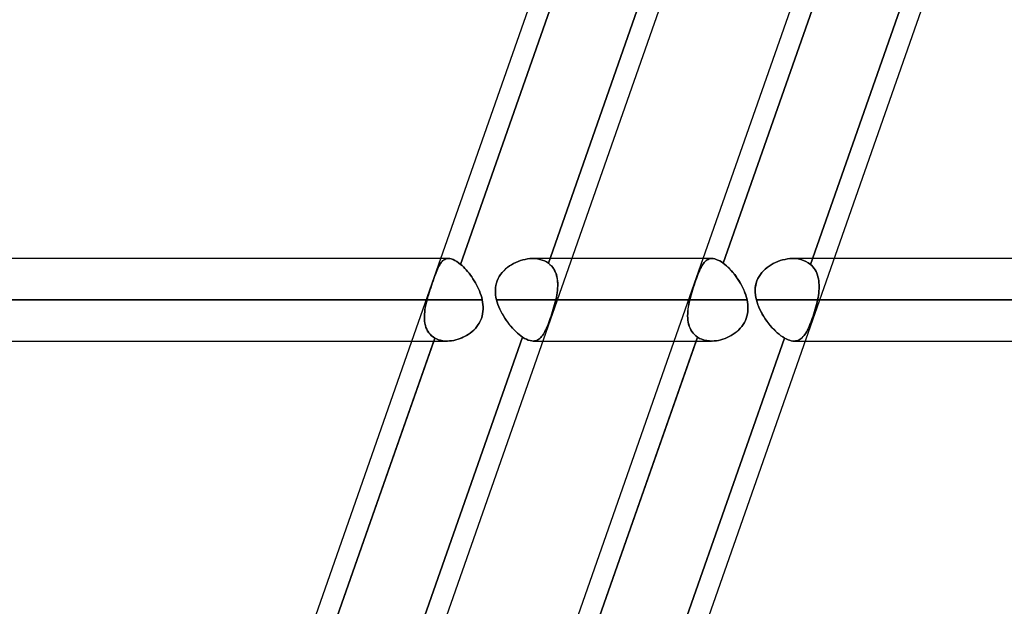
# Model space of a CAD drawing. Header units: millimetres. Extents: x -185 to 185, y -130 to 54.
# Tile 65 of 76: x 85 to 100, y -55 to -46. Entities that reach past the tile are written whole.
import ezdxf

# ---------------------------------------------------------------- set-up
doc = ezdxf.new("R2010")
doc.units = ezdxf.units.MM
doc.layers.add('MAIN-1', color=7, linetype='Continuous')
doc.layers.add('MAIN-2', color=7, linetype='Continuous')

msp = doc.modelspace()

# ---------------------------------------------------------------- linework, layer by layer
at = {"layer": 'MAIN-1'}
for p, q in [((88.681, -63.363), (97.661, -37.763)), ((92.722, -63.363), (101.702, -37.763)), ((91.485, -49.613), (95.53, -38.083)), ((95.866, -38.083), (91.79, -49.702)), ((95.527, -49.613), (99.571, -38.083)), ((99.907, -38.083), (95.837, -49.684)), ((91.603, -49.613), (-91.603, -49.613)), ((91.599, -49.613), (91.623, -49.614)), ((91.623, -49.614), (91.647, -49.619)), ((91.647, -49.619), (91.674, -49.628)), ((91.674, -49.628), (91.701, -49.641)), ((91.701, -49.641), (91.73, -49.657)), ((91.73, -49.657), (91.759, -49.678)), ((91.759, -49.678), (91.79, -49.702)), ((91.79, -49.702), (91.812, -49.721)), ((91.812, -49.721), (91.834, -49.742)), ((91.834, -49.742), (91.855, -49.764)), ((95.663, -49.613), (93.504, -49.613)), ((95.659, -49.613), (95.681, -49.614)), ((95.681, -49.614), (95.705, -49.618)), ((95.705, -49.618), (95.729, -49.625)), ((95.729, -49.625), (95.755, -49.635)), ((95.755, -49.635), (95.782, -49.648)), ((95.782, -49.648), (95.809, -49.665)), ((95.809, -49.665), (95.837, -49.684)), ((95.837, -49.684), (95.862, -49.704)), ((95.862, -49.704), (95.888, -49.725)), ((95.888, -49.725), (95.913, -49.749)), ((133.35, -49.613), (97.545, -49.613)), ((91.855, -49.764), (91.877, -49.787)), ((91.877, -49.787), (91.899, -49.812)), ((91.899, -49.812), (91.92, -49.839)), ((91.92, -49.839), (91.941, -49.866)), ((91.941, -49.866), (91.961, -49.894)), ((91.961, -49.894), (91.981, -49.923)), ((95.913, -49.749), (95.938, -49.774)), ((95.938, -49.774), (95.963, -49.801)), ((95.963, -49.801), (95.988, -49.83)), ((95.988, -49.83), (96.012, -49.86)), ((96.012, -49.86), (96.035, -49.891)), ((96.035, -49.891), (96.058, -49.923)), ((91.981, -49.923), (92, -49.953)), ((92, -49.953), (92.018, -49.984)), ((92.018, -49.984), (92.035, -50.015)), ((92.035, -50.015), (92.052, -50.047)), ((92.052, -50.047), (92.067, -50.079)), ((96.058, -49.923), (96.079, -49.956)), ((96.079, -49.956), (96.1, -49.991)), ((96.1, -49.991), (96.119, -50.026)), ((96.119, -50.026), (96.137, -50.061)), ((92.067, -50.079), (92.081, -50.112)), ((92.081, -50.112), (92.094, -50.146)), ((92.094, -50.146), (92.105, -50.179)), ((92.105, -50.179), (92.115, -50.213)), ((96.137, -50.061), (96.154, -50.098)), ((96.154, -50.098), (96.169, -50.135)), ((96.169, -50.135), (96.182, -50.172)), ((96.182, -50.172), (96.194, -50.21)), ((-92.124, -50.248), (92.124, -50.248)), ((92.115, -50.213), (92.124, -50.248)), ((92.124, -50.248), (92.13, -50.284)), ((92.13, -50.284), (92.135, -50.321)), ((92.135, -50.321), (92.138, -50.357)), ((93.282, -50.248), (96.203, -50.248)), ((96.194, -50.21), (96.203, -50.248)), ((96.203, -50.248), (96.21, -50.284)), ((96.21, -50.284), (96.215, -50.32)), ((96.215, -50.32), (96.217, -50.356)), ((97.323, -50.248), (133.985, -50.248)), ((92.121, -50.501), (92.11, -50.535)), ((92.129, -50.466), (92.121, -50.501)), ((92.135, -50.43), (92.129, -50.466)), ((92.137, -50.394), (92.135, -50.43)), ((92.138, -50.357), (92.137, -50.394)), ((96.201, -50.499), (96.191, -50.533)), ((96.209, -50.464), (96.201, -50.499)), ((96.215, -50.428), (96.209, -50.464)), ((96.217, -50.392), (96.215, -50.428)), ((96.217, -50.356), (96.217, -50.392)), ((92.062, -50.63), (92.041, -50.659)), ((92.081, -50.599), (92.062, -50.63)), ((92.097, -50.568), (92.081, -50.599)), ((92.11, -50.535), (92.097, -50.568)), ((96.143, -50.628), (96.122, -50.658)), ((96.161, -50.598), (96.143, -50.628)), ((96.177, -50.566), (96.161, -50.598)), ((96.191, -50.533), (96.177, -50.566)), ((91.879, -50.798), (91.848, -50.815)), ((91.909, -50.78), (91.879, -50.798)), ((91.938, -50.759), (91.909, -50.78)), ((91.966, -50.737), (91.938, -50.759)), ((91.993, -50.713), (91.966, -50.737)), ((92.018, -50.687), (91.993, -50.713)), ((92.041, -50.659), (92.018, -50.687)), ((95.96, -50.797), (95.929, -50.814)), ((95.99, -50.778), (95.96, -50.797)), ((96.02, -50.758), (95.99, -50.778)), ((96.048, -50.735), (96.02, -50.758)), ((96.074, -50.711), (96.048, -50.735)), ((96.099, -50.685), (96.074, -50.711)), ((96.122, -50.658), (96.099, -50.685)), ((-91.581, -50.883), (91.581, -50.883)), ((87.021, -62.338), (91.04, -50.883)), ((91.376, -50.883), (87.299, -62.503)), ((91.063, -62.338), (95.081, -50.883)), ((95.417, -50.883), (91.347, -62.484)), ((91.618, -50.881), (91.586, -50.882)), ((91.651, -50.878), (91.618, -50.881)), ((91.684, -50.872), (91.651, -50.878)), ((91.718, -50.865), (91.684, -50.872)), ((91.751, -50.855), (91.718, -50.865)), ((91.784, -50.844), (91.751, -50.855)), ((91.816, -50.83), (91.784, -50.844)), ((91.848, -50.815), (91.816, -50.83)), ((93.059, -50.883), (95.657, -50.883)), ((95.696, -50.881), (95.663, -50.882)), ((95.73, -50.877), (95.696, -50.881)), ((95.763, -50.872), (95.73, -50.877)), ((95.797, -50.864), (95.763, -50.872)), ((95.831, -50.855), (95.797, -50.864)), ((95.864, -50.843), (95.831, -50.855)), ((95.897, -50.83), (95.864, -50.843)), ((95.929, -50.814), (95.897, -50.83)), ((97.1, -50.883), (133.35, -50.883))]:
    msp.add_line(p, q, dxfattribs=at)
at = {"layer": 'MAIN-2'}
for p, q in [((91.79, -49.702), (95.882, -38.036)), ((93.143, -49.684), (97.234, -38.021)), ((97.234, -38.021), (93.143, -49.684)), ((95.837, -49.684), (99.929, -38.021)), ((97.178, -49.702), (101.271, -38.036)), ((101.271, -38.036), (97.178, -49.702)), ((91.04, -50.883), (91.485, -49.613)), ((91.457, -49.728), (91.446, -49.75)), ((91.446, -49.751), (91.457, -49.729)), ((91.457, -49.729), (91.468, -49.708)), ((91.468, -49.708), (91.457, -49.728)), ((91.468, -49.708), (91.48, -49.689)), ((91.48, -49.689), (91.468, -49.708)), ((91.48, -49.689), (91.492, -49.672)), ((91.492, -49.672), (91.48, -49.689)), ((91.492, -49.672), (91.505, -49.657)), ((91.505, -49.657), (91.492, -49.672)), ((91.505, -49.657), (91.519, -49.644)), ((91.519, -49.645), (91.505, -49.657)), ((91.519, -49.644), (91.533, -49.633)), ((91.533, -49.634), (91.519, -49.645)), ((91.533, -49.633), (91.548, -49.625)), ((91.548, -49.625), (91.533, -49.634)), ((91.548, -49.625), (91.564, -49.618)), ((91.564, -49.618), (91.548, -49.625)), ((91.564, -49.618), (91.581, -49.614)), ((91.581, -49.614), (91.564, -49.618)), ((91.581, -49.614), (91.599, -49.613)), ((91.599, -49.613), (91.581, -49.614)), ((91.623, -49.614), (91.599, -49.613)), ((91.647, -49.619), (91.623, -49.614)), ((91.674, -49.628), (91.647, -49.619)), ((91.701, -49.641), (91.674, -49.628)), ((91.73, -49.657), (91.701, -49.641)), ((91.759, -49.678), (91.73, -49.657)), ((91.79, -49.702), (91.759, -49.678)), ((91.812, -49.721), (91.79, -49.702)), ((91.834, -49.742), (91.812, -49.721)), ((91.855, -49.764), (91.834, -49.742)), ((92.51, -49.75), (92.54, -49.728)), ((92.541, -49.727), (92.511, -49.749)), ((92.54, -49.728), (92.572, -49.708)), ((92.573, -49.707), (92.541, -49.727)), ((92.572, -49.708), (92.605, -49.689)), ((92.606, -49.689), (92.573, -49.707)), ((92.605, -49.689), (92.639, -49.672)), ((92.64, -49.672), (92.606, -49.689)), ((92.639, -49.672), (92.675, -49.657)), ((92.675, -49.657), (92.64, -49.672)), ((92.711, -49.644), (92.675, -49.657)), ((92.675, -49.657), (92.711, -49.644)), ((92.747, -49.633), (92.711, -49.644)), ((92.711, -49.644), (92.748, -49.633)), ((92.785, -49.625), (92.747, -49.633)), ((92.748, -49.633), (92.785, -49.625)), ((92.822, -49.618), (92.785, -49.625)), ((92.785, -49.625), (92.822, -49.618)), ((92.859, -49.614), (92.822, -49.618)), ((92.822, -49.618), (92.859, -49.614)), ((92.895, -49.613), (92.859, -49.614)), ((92.859, -49.614), (92.895, -49.613)), ((92.935, -49.614), (92.895, -49.613)), ((92.895, -49.613), (92.935, -49.614)), ((93.504, -49.613), (92.902, -49.613)), ((92.974, -49.618), (92.935, -49.614)), ((92.935, -49.614), (92.974, -49.618)), ((93.011, -49.625), (92.974, -49.618)), ((92.974, -49.618), (93.011, -49.625)), ((93.047, -49.635), (93.011, -49.625)), ((93.011, -49.625), (93.047, -49.635)), ((93.081, -49.648), (93.047, -49.635)), ((93.047, -49.635), (93.081, -49.648)), ((93.113, -49.665), (93.081, -49.648)), ((93.081, -49.648), (93.113, -49.665)), ((93.143, -49.684), (93.113, -49.665)), ((93.113, -49.665), (93.143, -49.684)), ((93.143, -49.684), (93.167, -49.704)), ((93.166, -49.703), (93.143, -49.684)), ((93.187, -49.723), (93.166, -49.703)), ((93.167, -49.704), (93.189, -49.725)), ((93.206, -49.745), (93.187, -49.723)), ((93.189, -49.725), (93.209, -49.749)), ((93.222, -49.768), (93.206, -49.745)), ((95.081, -50.883), (95.527, -49.613)), ((95.493, -49.75), (95.505, -49.728)), ((95.506, -49.727), (95.494, -49.749)), ((95.505, -49.728), (95.517, -49.708)), ((95.518, -49.707), (95.506, -49.727)), ((95.517, -49.708), (95.53, -49.689)), ((95.53, -49.689), (95.518, -49.707)), ((95.53, -49.689), (95.543, -49.672)), ((95.544, -49.672), (95.53, -49.689)), ((95.543, -49.672), (95.557, -49.657)), ((95.557, -49.657), (95.544, -49.672)), ((95.557, -49.657), (95.572, -49.644)), ((95.572, -49.644), (95.557, -49.657)), ((95.572, -49.644), (95.588, -49.633)), ((95.588, -49.633), (95.572, -49.644)), ((95.588, -49.633), (95.604, -49.625)), ((95.604, -49.625), (95.588, -49.633)), ((95.604, -49.625), (95.621, -49.618)), ((95.621, -49.618), (95.604, -49.625)), ((95.621, -49.618), (95.64, -49.614)), ((95.64, -49.614), (95.621, -49.618)), ((95.64, -49.614), (95.659, -49.613)), ((95.659, -49.613), (95.64, -49.614)), ((95.681, -49.614), (95.659, -49.613)), ((95.705, -49.618), (95.681, -49.614)), ((95.729, -49.625), (95.705, -49.618)), ((95.755, -49.635), (95.729, -49.625)), ((95.782, -49.648), (95.755, -49.635)), ((95.809, -49.665), (95.782, -49.648)), ((95.837, -49.684), (95.809, -49.665)), ((95.861, -49.703), (95.837, -49.684)), ((95.885, -49.723), (95.861, -49.703)), ((95.909, -49.745), (95.885, -49.723)), ((95.933, -49.768), (95.909, -49.745)), ((96.543, -49.728), (96.512, -49.75)), ((96.512, -49.751), (96.542, -49.729)), ((96.542, -49.729), (96.574, -49.708)), ((96.574, -49.708), (96.543, -49.728)), ((96.607, -49.689), (96.574, -49.708)), ((96.574, -49.708), (96.607, -49.689)), ((96.642, -49.672), (96.607, -49.689)), ((96.607, -49.689), (96.642, -49.672)), ((96.677, -49.657), (96.642, -49.672)), ((96.642, -49.672), (96.677, -49.657)), ((96.714, -49.644), (96.677, -49.657)), ((96.677, -49.657), (96.714, -49.644)), ((96.714, -49.644), (96.751, -49.633)), ((96.751, -49.634), (96.714, -49.644)), ((96.788, -49.625), (96.751, -49.634)), ((96.751, -49.633), (96.788, -49.625)), ((96.826, -49.618), (96.788, -49.625)), ((96.788, -49.625), (96.826, -49.618)), ((96.863, -49.614), (96.826, -49.618)), ((96.826, -49.618), (96.864, -49.614)), ((96.901, -49.613), (96.863, -49.614)), ((96.864, -49.614), (96.901, -49.613)), ((96.946, -49.614), (96.901, -49.613)), ((96.901, -49.613), (96.946, -49.614)), ((97.545, -49.613), (96.908, -49.613)), ((96.99, -49.619), (96.946, -49.614)), ((96.946, -49.614), (96.99, -49.619)), ((97.032, -49.628), (96.99, -49.619)), ((96.99, -49.619), (97.032, -49.628)), ((97.072, -49.641), (97.032, -49.628)), ((97.032, -49.628), (97.072, -49.641)), ((97.11, -49.657), (97.072, -49.641)), ((97.072, -49.641), (97.11, -49.657)), ((97.146, -49.678), (97.11, -49.657)), ((97.11, -49.657), (97.146, -49.678)), ((97.178, -49.702), (97.146, -49.678)), ((97.146, -49.678), (97.178, -49.702)), ((97.178, -49.702), (97.199, -49.721)), ((97.199, -49.721), (97.178, -49.702)), ((97.199, -49.721), (97.218, -49.742)), ((97.218, -49.742), (97.199, -49.721)), ((97.218, -49.742), (97.235, -49.764)), ((97.235, -49.764), (97.218, -49.742)), ((91.378, -49.922), (91.39, -49.889)), ((91.39, -49.889), (91.379, -49.921)), ((91.39, -49.889), (91.402, -49.858)), ((91.402, -49.858), (91.39, -49.889)), ((91.402, -49.858), (91.413, -49.828)), ((91.413, -49.828), (91.402, -49.858)), ((91.424, -49.8), (91.413, -49.828)), ((91.413, -49.828), (91.424, -49.801)), ((91.435, -49.774), (91.424, -49.8)), ((91.424, -49.801), (91.435, -49.775)), ((91.446, -49.75), (91.435, -49.774)), ((91.435, -49.775), (91.446, -49.751)), ((91.877, -49.787), (91.855, -49.764)), ((91.899, -49.812), (91.877, -49.787)), ((91.92, -49.839), (91.899, -49.812)), ((91.941, -49.866), (91.92, -49.839)), ((91.961, -49.894), (91.941, -49.866)), ((91.981, -49.923), (91.961, -49.894)), ((92.386, -49.887), (92.368, -49.92)), ((92.368, -49.92), (92.386, -49.888)), ((92.407, -49.856), (92.386, -49.887)), ((92.386, -49.888), (92.406, -49.857)), ((92.406, -49.857), (92.429, -49.827)), ((92.43, -49.827), (92.407, -49.856)), ((92.429, -49.827), (92.454, -49.8)), ((92.455, -49.799), (92.43, -49.827)), ((92.454, -49.8), (92.481, -49.774)), ((92.482, -49.773), (92.455, -49.799)), ((92.481, -49.774), (92.51, -49.75)), ((92.511, -49.749), (92.482, -49.773)), ((93.209, -49.749), (93.226, -49.774)), ((93.237, -49.794), (93.222, -49.768)), ((93.226, -49.774), (93.241, -49.801)), ((93.25, -49.82), (93.237, -49.794)), ((93.241, -49.801), (93.254, -49.83)), ((93.261, -49.848), (93.25, -49.82)), ((93.254, -49.83), (93.265, -49.86)), ((93.27, -49.878), (93.261, -49.848)), ((93.265, -49.86), (93.273, -49.891)), ((93.277, -49.908), (93.27, -49.878)), ((93.273, -49.891), (93.279, -49.923)), ((95.435, -49.887), (95.423, -49.92)), ((95.423, -49.92), (95.435, -49.888)), ((95.447, -49.856), (95.435, -49.887)), ((95.435, -49.888), (95.447, -49.857)), ((95.447, -49.857), (95.458, -49.827)), ((95.459, -49.827), (95.447, -49.856)), ((95.458, -49.827), (95.47, -49.8)), ((95.47, -49.799), (95.459, -49.827)), ((95.482, -49.773), (95.47, -49.799)), ((95.47, -49.8), (95.482, -49.774)), ((95.494, -49.749), (95.482, -49.773)), ((95.482, -49.774), (95.493, -49.75)), ((95.957, -49.794), (95.933, -49.768)), ((95.98, -49.82), (95.957, -49.794)), ((96.003, -49.848), (95.98, -49.82)), ((96.026, -49.878), (96.003, -49.848)), ((96.047, -49.908), (96.026, -49.878)), ((96.388, -49.889), (96.37, -49.921)), ((96.37, -49.922), (96.387, -49.889)), ((96.387, -49.889), (96.408, -49.858)), ((96.408, -49.857), (96.388, -49.889)), ((96.431, -49.828), (96.408, -49.857)), ((96.408, -49.858), (96.431, -49.828)), ((96.456, -49.8), (96.431, -49.828)), ((96.431, -49.828), (96.456, -49.801)), ((96.483, -49.774), (96.456, -49.8)), ((96.456, -49.801), (96.483, -49.775)), ((96.512, -49.75), (96.483, -49.774)), ((96.483, -49.775), (96.512, -49.751)), ((97.235, -49.764), (97.251, -49.787)), ((97.251, -49.787), (97.235, -49.764)), ((97.251, -49.787), (97.265, -49.812)), ((97.265, -49.812), (97.251, -49.787)), ((97.265, -49.812), (97.277, -49.839)), ((97.277, -49.839), (97.265, -49.812)), ((97.277, -49.839), (97.287, -49.866)), ((97.287, -49.866), (97.277, -49.839)), ((97.287, -49.866), (97.295, -49.894)), ((97.295, -49.894), (97.287, -49.866)), ((97.295, -49.894), (97.302, -49.923)), ((97.302, -49.923), (97.295, -49.894)), ((91.342, -50.025), (91.33, -50.062)), ((91.33, -50.063), (91.342, -50.026)), ((91.342, -50.026), (91.354, -49.99)), ((91.354, -49.99), (91.342, -50.025)), ((91.354, -49.99), (91.366, -49.955)), ((91.367, -49.955), (91.354, -49.99)), ((91.366, -49.955), (91.378, -49.922)), ((91.379, -49.921), (91.367, -49.955)), ((92, -49.953), (91.981, -49.923)), ((92.018, -49.984), (92, -49.953)), ((92.035, -50.015), (92.018, -49.984)), ((92.052, -50.047), (92.035, -50.015)), ((92.067, -50.079), (92.052, -50.047)), ((92.333, -50.024), (92.328, -50.061)), ((92.328, -50.061), (92.333, -50.025)), ((92.342, -49.988), (92.333, -50.024)), ((92.333, -50.025), (92.342, -49.989)), ((92.354, -49.953), (92.342, -49.988)), ((92.342, -49.989), (92.353, -49.954)), ((92.353, -49.954), (92.368, -49.92)), ((92.368, -49.92), (92.354, -49.953)), ((93.282, -49.939), (93.277, -49.908)), ((93.279, -49.923), (93.284, -49.956)), ((93.285, -49.971), (93.282, -49.939)), ((93.284, -49.956), (93.286, -49.991)), ((93.286, -50.004), (93.285, -49.971)), ((93.286, -50.026), (93.285, -50.061)), ((93.285, -50.071), (93.286, -50.037)), ((93.286, -49.991), (93.286, -50.026)), ((93.286, -50.037), (93.286, -50.004)), ((95.387, -50.024), (95.374, -50.061)), ((95.374, -50.061), (95.386, -50.025)), ((95.386, -50.025), (95.399, -49.989)), ((95.399, -49.988), (95.387, -50.024)), ((95.411, -49.953), (95.399, -49.988)), ((95.399, -49.989), (95.411, -49.954)), ((95.411, -49.954), (95.423, -49.92)), ((95.423, -49.92), (95.411, -49.953)), ((96.068, -49.939), (96.047, -49.908)), ((96.088, -49.971), (96.068, -49.939)), ((96.107, -50.004), (96.088, -49.971)), ((96.125, -50.037), (96.107, -50.004)), ((96.142, -50.071), (96.125, -50.037)), ((96.336, -50.025), (96.33, -50.062)), ((96.33, -50.063), (96.335, -50.026)), ((96.335, -50.026), (96.344, -49.99)), ((96.344, -49.99), (96.336, -50.025)), ((96.355, -49.955), (96.344, -49.99)), ((96.344, -49.99), (96.355, -49.955)), ((96.37, -49.921), (96.355, -49.955)), ((96.355, -49.955), (96.37, -49.922)), ((97.302, -49.923), (97.307, -49.953)), ((97.307, -49.953), (97.302, -49.923)), ((97.307, -49.953), (97.31, -49.984)), ((97.31, -49.984), (97.307, -49.953)), ((97.31, -49.984), (97.312, -50.015)), ((97.312, -50.015), (97.31, -49.984)), ((97.312, -50.015), (97.313, -50.047)), ((97.313, -50.047), (97.312, -50.015)), ((97.313, -50.047), (97.312, -50.079)), ((97.312, -50.079), (97.313, -50.047)), ((91.294, -50.173), (91.283, -50.21)), ((91.283, -50.211), (91.294, -50.174)), ((91.305, -50.136), (91.294, -50.173)), ((91.294, -50.174), (91.305, -50.137)), ((91.305, -50.137), (91.317, -50.099)), ((91.317, -50.099), (91.305, -50.136)), ((91.33, -50.062), (91.317, -50.099)), ((91.317, -50.099), (91.33, -50.063)), ((92.081, -50.112), (92.067, -50.079)), ((92.094, -50.146), (92.081, -50.112)), ((92.105, -50.179), (92.094, -50.146)), ((92.115, -50.213), (92.105, -50.179)), ((92.328, -50.061), (92.326, -50.098)), ((92.326, -50.099), (92.328, -50.061)), ((92.326, -50.098), (92.326, -50.135)), ((92.326, -50.136), (92.326, -50.099)), ((92.326, -50.135), (92.329, -50.173)), ((92.329, -50.173), (92.326, -50.136)), ((92.329, -50.173), (92.335, -50.21)), ((92.335, -50.21), (92.329, -50.173)), ((93.272, -50.172), (93.265, -50.21)), ((93.265, -50.212), (93.272, -50.176)), ((93.278, -50.135), (93.272, -50.172)), ((93.272, -50.176), (93.277, -50.141)), ((93.277, -50.141), (93.282, -50.106)), ((93.282, -50.098), (93.278, -50.135)), ((93.285, -50.061), (93.282, -50.098)), ((93.282, -50.106), (93.285, -50.071)), ((95.33, -50.21), (95.34, -50.173)), ((95.34, -50.173), (95.33, -50.21)), ((95.351, -50.135), (95.34, -50.173)), ((95.34, -50.173), (95.351, -50.136)), ((95.362, -50.098), (95.351, -50.135)), ((95.351, -50.136), (95.362, -50.099)), ((95.362, -50.099), (95.374, -50.061)), ((95.374, -50.061), (95.362, -50.098)), ((96.157, -50.106), (96.142, -50.071)), ((96.171, -50.141), (96.157, -50.106)), ((96.184, -50.176), (96.171, -50.141)), ((96.194, -50.212), (96.184, -50.176)), ((96.33, -50.062), (96.328, -50.099)), ((96.328, -50.099), (96.33, -50.063)), ((96.328, -50.099), (96.329, -50.136)), ((96.329, -50.137), (96.328, -50.099)), ((96.329, -50.136), (96.332, -50.173)), ((96.332, -50.174), (96.329, -50.137)), ((96.332, -50.173), (96.338, -50.21)), ((96.338, -50.211), (96.332, -50.174)), ((97.302, -50.179), (97.296, -50.213)), ((97.296, -50.213), (97.302, -50.179)), ((97.306, -50.146), (97.302, -50.179)), ((97.302, -50.179), (97.306, -50.146)), ((97.309, -50.112), (97.306, -50.146)), ((97.306, -50.146), (97.309, -50.112)), ((97.312, -50.079), (97.309, -50.112)), ((97.309, -50.112), (97.312, -50.079)), ((92.124, -50.248), (-92.124, -50.248)), ((91.273, -50.248), (-91.273, -50.248)), ((-91.273, -50.248), (91.273, -50.248)), ((91.255, -50.323), (91.247, -50.36)), ((91.248, -50.359), (91.255, -50.322)), ((91.255, -50.322), (91.263, -50.285)), ((91.263, -50.285), (91.255, -50.323)), ((91.263, -50.285), (91.273, -50.248)), ((91.273, -50.248), (91.263, -50.285)), ((91.283, -50.21), (91.273, -50.248)), ((91.273, -50.248), (91.283, -50.211)), ((92.124, -50.248), (92.115, -50.213)), ((92.13, -50.284), (92.124, -50.248)), ((92.135, -50.321), (92.13, -50.284)), ((92.138, -50.358), (92.135, -50.321)), ((92.335, -50.21), (92.343, -50.248)), ((92.343, -50.248), (92.335, -50.21)), ((92.343, -50.248), (92.354, -50.283)), ((95.32, -50.248), (92.343, -50.248)), ((92.343, -50.248), (95.32, -50.248)), ((92.353, -50.283), (92.343, -50.248)), ((92.365, -50.319), (92.353, -50.283)), ((92.354, -50.283), (92.365, -50.319)), ((92.365, -50.319), (92.379, -50.355)), ((92.379, -50.355), (92.365, -50.319)), ((93.229, -50.357), (93.239, -50.32)), ((93.239, -50.32), (93.229, -50.356)), ((93.239, -50.32), (93.249, -50.284)), ((93.249, -50.284), (93.239, -50.32)), ((93.249, -50.284), (93.257, -50.248)), ((93.257, -50.248), (93.249, -50.284)), ((93.265, -50.21), (93.257, -50.248)), ((93.257, -50.248), (93.265, -50.212)), ((93.257, -50.248), (93.282, -50.248)), ((96.203, -50.248), (93.257, -50.248)), ((95.305, -50.319), (95.298, -50.355)), ((95.299, -50.355), (95.305, -50.319)), ((95.305, -50.319), (95.312, -50.283)), ((95.312, -50.283), (95.305, -50.319)), ((95.312, -50.283), (95.32, -50.248)), ((95.32, -50.248), (95.312, -50.283)), ((95.32, -50.248), (95.33, -50.21)), ((95.33, -50.21), (95.32, -50.248)), ((96.203, -50.248), (96.194, -50.212)), ((96.21, -50.284), (96.203, -50.248)), ((96.215, -50.32), (96.21, -50.284)), ((96.217, -50.357), (96.215, -50.32)), ((96.338, -50.21), (96.346, -50.248)), ((96.346, -50.248), (96.338, -50.211)), ((96.346, -50.248), (96.356, -50.285)), ((132.715, -50.248), (96.346, -50.248)), ((96.346, -50.248), (132.715, -50.248)), ((96.356, -50.285), (96.346, -50.248)), ((96.356, -50.285), (96.369, -50.323)), ((96.369, -50.322), (96.356, -50.285)), ((96.384, -50.359), (96.369, -50.322)), ((96.369, -50.323), (96.384, -50.36)), ((97.263, -50.358), (97.273, -50.321)), ((97.273, -50.321), (97.263, -50.357)), ((97.273, -50.321), (97.281, -50.284)), ((97.281, -50.284), (97.273, -50.321)), ((97.281, -50.284), (97.289, -50.248)), ((97.289, -50.248), (97.281, -50.284)), ((97.296, -50.213), (97.289, -50.248)), ((97.289, -50.248), (97.296, -50.213)), ((97.289, -50.248), (97.323, -50.248)), ((133.985, -50.248), (97.289, -50.248)), ((91.232, -50.506), (91.234, -50.47)), ((91.234, -50.471), (91.232, -50.507)), ((91.234, -50.47), (91.237, -50.433)), ((91.237, -50.435), (91.234, -50.471)), ((91.237, -50.433), (91.241, -50.397)), ((91.241, -50.398), (91.237, -50.435)), ((91.241, -50.397), (91.248, -50.359)), ((91.247, -50.36), (91.241, -50.398)), ((92.11, -50.535), (92.121, -50.501)), ((92.121, -50.501), (92.129, -50.466)), ((92.129, -50.466), (92.135, -50.43)), ((92.135, -50.43), (92.137, -50.394)), ((92.137, -50.394), (92.138, -50.358)), ((92.379, -50.355), (92.395, -50.391)), ((92.394, -50.39), (92.379, -50.355)), ((92.411, -50.425), (92.394, -50.39)), ((92.395, -50.391), (92.412, -50.426)), ((92.43, -50.46), (92.411, -50.425)), ((92.412, -50.426), (92.431, -50.462)), ((92.45, -50.495), (92.43, -50.46)), ((92.431, -50.462), (92.45, -50.496)), ((92.471, -50.529), (92.45, -50.495)), ((92.45, -50.496), (92.471, -50.53)), ((93.172, -50.534), (93.184, -50.5)), ((93.184, -50.499), (93.173, -50.533)), ((93.196, -50.464), (93.184, -50.499)), ((93.184, -50.5), (93.196, -50.465)), ((93.208, -50.428), (93.196, -50.464)), ((93.196, -50.465), (93.207, -50.429)), ((93.207, -50.429), (93.218, -50.393)), ((93.219, -50.392), (93.208, -50.428)), ((93.218, -50.393), (93.229, -50.357)), ((93.229, -50.356), (93.219, -50.392)), ((95.287, -50.495), (95.288, -50.46)), ((95.288, -50.462), (95.287, -50.496)), ((95.288, -50.529), (95.287, -50.495)), ((95.287, -50.496), (95.288, -50.53)), ((95.288, -50.46), (95.29, -50.425)), ((95.29, -50.426), (95.288, -50.462)), ((95.29, -50.425), (95.294, -50.39)), ((95.293, -50.391), (95.29, -50.426)), ((95.298, -50.355), (95.293, -50.391)), ((95.294, -50.39), (95.299, -50.355)), ((96.191, -50.534), (96.201, -50.5)), ((96.201, -50.5), (96.209, -50.465)), ((96.209, -50.465), (96.215, -50.429)), ((96.215, -50.429), (96.217, -50.393)), ((96.217, -50.393), (96.217, -50.357)), ((96.4, -50.397), (96.384, -50.359)), ((96.384, -50.36), (96.401, -50.398)), ((96.418, -50.433), (96.4, -50.397)), ((96.401, -50.398), (96.419, -50.435)), ((96.438, -50.47), (96.418, -50.433)), ((96.419, -50.435), (96.439, -50.471)), ((96.46, -50.506), (96.438, -50.47)), ((96.439, -50.471), (96.461, -50.507)), ((97.207, -50.535), (97.219, -50.501)), ((97.219, -50.501), (97.207, -50.535)), ((97.219, -50.501), (97.23, -50.466)), ((97.231, -50.466), (97.219, -50.501)), ((97.23, -50.466), (97.242, -50.43)), ((97.242, -50.43), (97.231, -50.466)), ((97.242, -50.43), (97.253, -50.394)), ((97.253, -50.394), (97.242, -50.43)), ((97.263, -50.357), (97.253, -50.394)), ((97.253, -50.394), (97.263, -50.358)), ((91.233, -50.541), (91.232, -50.506)), ((91.232, -50.507), (91.233, -50.542)), ((91.236, -50.575), (91.233, -50.541)), ((91.233, -50.542), (91.236, -50.576)), ((91.24, -50.609), (91.236, -50.575)), ((91.236, -50.576), (91.241, -50.61)), ((91.248, -50.641), (91.24, -50.609)), ((91.241, -50.61), (91.248, -50.642)), ((91.257, -50.672), (91.248, -50.641)), ((91.248, -50.642), (91.257, -50.673)), ((92.041, -50.66), (92.062, -50.63)), ((92.062, -50.63), (92.08, -50.6)), ((92.08, -50.6), (92.097, -50.568)), ((92.097, -50.568), (92.11, -50.535)), ((92.493, -50.562), (92.471, -50.529)), ((92.471, -50.53), (92.494, -50.563)), ((92.516, -50.594), (92.493, -50.562)), ((92.494, -50.563), (92.517, -50.595)), ((92.54, -50.625), (92.516, -50.594)), ((92.517, -50.595), (92.54, -50.626)), ((92.564, -50.655), (92.54, -50.625)), ((92.54, -50.626), (92.565, -50.656)), ((92.589, -50.684), (92.564, -50.655)), ((93.137, -50.628), (93.125, -50.658)), ((93.125, -50.658), (93.137, -50.629)), ((93.137, -50.629), (93.149, -50.598)), ((93.149, -50.598), (93.137, -50.628)), ((93.161, -50.566), (93.149, -50.598)), ((93.149, -50.598), (93.161, -50.567)), ((93.173, -50.533), (93.161, -50.566)), ((93.161, -50.567), (93.172, -50.534)), ((95.291, -50.562), (95.288, -50.529)), ((95.288, -50.53), (95.292, -50.563)), ((95.296, -50.594), (95.291, -50.562)), ((95.292, -50.563), (95.297, -50.595)), ((95.303, -50.625), (95.296, -50.594)), ((95.297, -50.595), (95.304, -50.626)), ((95.313, -50.655), (95.303, -50.625)), ((95.304, -50.626), (95.313, -50.656)), ((95.324, -50.684), (95.313, -50.655)), ((96.122, -50.658), (96.143, -50.629)), ((96.143, -50.629), (96.161, -50.598)), ((96.161, -50.598), (96.177, -50.567)), ((96.177, -50.567), (96.191, -50.534)), ((96.483, -50.541), (96.46, -50.506)), ((96.461, -50.507), (96.484, -50.542)), ((96.507, -50.575), (96.483, -50.541)), ((96.484, -50.542), (96.507, -50.576)), ((96.532, -50.609), (96.507, -50.575)), ((96.507, -50.576), (96.533, -50.61)), ((96.558, -50.641), (96.532, -50.609)), ((96.533, -50.61), (96.558, -50.642)), ((96.585, -50.672), (96.558, -50.641)), ((96.558, -50.642), (96.585, -50.673)), ((97.159, -50.66), (97.171, -50.63)), ((97.171, -50.63), (97.159, -50.659)), ((97.183, -50.599), (97.171, -50.63)), ((97.171, -50.63), (97.183, -50.6)), ((97.183, -50.6), (97.195, -50.568)), ((97.195, -50.568), (97.183, -50.599)), ((97.195, -50.568), (97.207, -50.535)), ((97.207, -50.535), (97.195, -50.568)), ((91.269, -50.701), (91.257, -50.672)), ((91.257, -50.673), (91.269, -50.702)), ((91.283, -50.729), (91.269, -50.701)), ((91.269, -50.702), (91.284, -50.729)), ((91.3, -50.755), (91.283, -50.729)), ((91.284, -50.729), (91.301, -50.755)), ((91.32, -50.778), (91.3, -50.755)), ((91.301, -50.755), (91.32, -50.779)), ((91.341, -50.8), (91.32, -50.778)), ((91.32, -50.779), (91.342, -50.8)), ((91.366, -50.82), (91.341, -50.8)), ((91.342, -50.8), (91.366, -50.82)), ((91.848, -50.815), (91.879, -50.798)), ((91.879, -50.798), (91.909, -50.78)), ((91.909, -50.78), (91.938, -50.759)), ((91.938, -50.759), (91.966, -50.737)), ((91.966, -50.737), (91.993, -50.713)), ((91.993, -50.713), (92.018, -50.687)), ((92.018, -50.687), (92.041, -50.66)), ((92.565, -50.656), (92.59, -50.685)), ((92.615, -50.711), (92.589, -50.684)), ((92.59, -50.685), (92.615, -50.712)), ((92.641, -50.737), (92.615, -50.711)), ((92.615, -50.712), (92.641, -50.737)), ((92.641, -50.737), (92.667, -50.761)), ((92.667, -50.761), (92.641, -50.737)), ((92.667, -50.761), (92.693, -50.783)), ((92.693, -50.783), (92.667, -50.761)), ((92.693, -50.783), (92.719, -50.804)), ((92.719, -50.804), (92.693, -50.783)), ((92.719, -50.804), (92.744, -50.822)), ((92.744, -50.822), (92.719, -50.804)), ((93.052, -50.797), (93.039, -50.814)), ((93.039, -50.815), (93.052, -50.798)), ((93.065, -50.778), (93.052, -50.797)), ((93.052, -50.798), (93.065, -50.779)), ((93.065, -50.779), (93.077, -50.758)), ((93.077, -50.758), (93.065, -50.778)), ((93.09, -50.735), (93.077, -50.758)), ((93.077, -50.758), (93.089, -50.736)), ((93.089, -50.736), (93.101, -50.711)), ((93.102, -50.711), (93.09, -50.735)), ((93.101, -50.711), (93.113, -50.686)), ((93.113, -50.685), (93.102, -50.711)), ((93.113, -50.686), (93.125, -50.658)), ((93.125, -50.658), (93.113, -50.685)), ((95.313, -50.656), (95.324, -50.685)), ((95.338, -50.711), (95.324, -50.684)), ((95.324, -50.685), (95.338, -50.712)), ((95.353, -50.737), (95.338, -50.711)), ((95.338, -50.712), (95.353, -50.737)), ((95.371, -50.761), (95.353, -50.737)), ((95.353, -50.737), (95.371, -50.761)), ((95.391, -50.783), (95.371, -50.761)), ((95.371, -50.761), (95.392, -50.783)), ((95.414, -50.804), (95.391, -50.783)), ((95.392, -50.783), (95.414, -50.804)), ((95.438, -50.822), (95.414, -50.804)), ((95.414, -50.804), (95.438, -50.822)), ((95.928, -50.815), (95.96, -50.798)), ((95.96, -50.798), (95.99, -50.779)), ((95.99, -50.779), (96.019, -50.758)), ((96.019, -50.758), (96.047, -50.736)), ((96.047, -50.736), (96.074, -50.711)), ((96.074, -50.711), (96.099, -50.686)), ((96.099, -50.686), (96.122, -50.658)), ((96.612, -50.701), (96.585, -50.672)), ((96.585, -50.673), (96.613, -50.702)), ((96.64, -50.729), (96.612, -50.701)), ((96.613, -50.702), (96.64, -50.729)), ((96.64, -50.729), (96.668, -50.755)), ((96.668, -50.755), (96.64, -50.729)), ((96.668, -50.755), (96.696, -50.779)), ((96.696, -50.778), (96.668, -50.755)), ((96.724, -50.8), (96.696, -50.778)), ((96.696, -50.779), (96.725, -50.8)), ((96.753, -50.82), (96.724, -50.8)), ((96.725, -50.8), (96.753, -50.82)), ((97.067, -50.815), (97.081, -50.798)), ((97.082, -50.798), (97.067, -50.815)), ((97.081, -50.798), (97.095, -50.78)), ((97.095, -50.78), (97.082, -50.798)), ((97.095, -50.78), (97.108, -50.759)), ((97.108, -50.759), (97.095, -50.78)), ((97.108, -50.759), (97.121, -50.737)), ((97.121, -50.737), (97.108, -50.759)), ((97.121, -50.737), (97.134, -50.713)), ((97.134, -50.713), (97.121, -50.737)), ((97.134, -50.713), (97.146, -50.687)), ((97.147, -50.687), (97.134, -50.713)), ((97.146, -50.687), (97.159, -50.66)), ((97.159, -50.659), (97.147, -50.687)), ((87.299, -62.503), (91.392, -50.836)), ((88.653, -62.484), (92.744, -50.822)), ((92.744, -50.822), (88.653, -62.484)), ((91.347, -62.484), (95.438, -50.822)), ((91.392, -50.836), (91.366, -50.82)), ((91.366, -50.82), (91.392, -50.836)), ((91.392, -50.836), (91.376, -50.883)), ((91.42, -50.851), (91.392, -50.836)), ((91.392, -50.836), (91.42, -50.851)), ((91.451, -50.862), (91.42, -50.851)), ((91.42, -50.851), (91.451, -50.862)), ((91.483, -50.871), (91.451, -50.862)), ((91.451, -50.862), (91.483, -50.871)), ((91.516, -50.878), (91.483, -50.871)), ((91.483, -50.871), (91.516, -50.878)), ((91.551, -50.882), (91.516, -50.878)), ((91.516, -50.878), (91.551, -50.882)), ((91.586, -50.882), (91.551, -50.882)), ((91.551, -50.882), (91.586, -50.882)), ((91.586, -50.882), (91.618, -50.881)), ((91.618, -50.881), (91.651, -50.878)), ((91.651, -50.878), (91.684, -50.872)), ((91.684, -50.872), (91.717, -50.865)), ((91.717, -50.865), (91.751, -50.855)), ((91.751, -50.855), (91.783, -50.844)), ((91.783, -50.844), (91.816, -50.831)), ((91.816, -50.831), (91.848, -50.815)), ((92.688, -62.503), (96.78, -50.836)), ((96.78, -50.836), (92.688, -62.503)), ((92.744, -50.822), (92.775, -50.841)), ((92.775, -50.841), (92.744, -50.822)), ((92.775, -50.841), (92.804, -50.856)), ((92.804, -50.856), (92.775, -50.841)), ((92.804, -50.856), (92.833, -50.868)), ((92.833, -50.868), (92.804, -50.856)), ((92.833, -50.868), (92.861, -50.876)), ((92.861, -50.876), (92.833, -50.868)), ((92.861, -50.876), (92.887, -50.881)), ((92.887, -50.881), (92.861, -50.876)), ((92.887, -50.881), (92.912, -50.882)), ((92.912, -50.882), (92.887, -50.881)), ((92.908, -50.883), (93.059, -50.883)), ((92.912, -50.882), (92.93, -50.881)), ((92.93, -50.881), (92.912, -50.882)), ((92.93, -50.881), (92.948, -50.877)), ((92.948, -50.877), (92.93, -50.881)), ((92.948, -50.877), (92.965, -50.872)), ((92.965, -50.872), (92.948, -50.877)), ((92.965, -50.872), (92.981, -50.864)), ((92.981, -50.864), (92.965, -50.872)), ((92.981, -50.864), (92.996, -50.855)), ((92.996, -50.855), (92.981, -50.864)), ((92.996, -50.855), (93.011, -50.843)), ((93.011, -50.843), (92.996, -50.855)), ((93.011, -50.843), (93.025, -50.83)), ((93.025, -50.83), (93.011, -50.843)), ((93.039, -50.814), (93.025, -50.83)), ((93.025, -50.83), (93.039, -50.815)), ((95.438, -50.822), (95.417, -50.883)), ((95.471, -50.841), (95.438, -50.822)), ((95.438, -50.822), (95.471, -50.841)), ((95.505, -50.856), (95.471, -50.841)), ((95.471, -50.841), (95.505, -50.856)), ((95.542, -50.868), (95.505, -50.856)), ((95.505, -50.856), (95.542, -50.868)), ((95.581, -50.876), (95.542, -50.868)), ((95.542, -50.868), (95.581, -50.876)), ((95.622, -50.881), (95.581, -50.876)), ((95.581, -50.876), (95.622, -50.881)), ((95.663, -50.882), (95.622, -50.881)), ((95.622, -50.881), (95.663, -50.882)), ((95.663, -50.882), (95.696, -50.881)), ((95.696, -50.881), (95.73, -50.877)), ((95.73, -50.877), (95.763, -50.872)), ((95.763, -50.872), (95.797, -50.864)), ((95.797, -50.864), (95.83, -50.855)), ((95.83, -50.855), (95.864, -50.843)), ((95.864, -50.843), (95.896, -50.83)), ((95.896, -50.83), (95.928, -50.815)), ((96.753, -50.82), (96.78, -50.836)), ((96.78, -50.836), (96.753, -50.82)), ((96.78, -50.836), (96.807, -50.851)), ((96.807, -50.851), (96.78, -50.836)), ((96.807, -50.851), (96.834, -50.862)), ((96.834, -50.862), (96.807, -50.851)), ((96.834, -50.862), (96.859, -50.871)), ((96.859, -50.871), (96.834, -50.862)), ((96.859, -50.871), (96.884, -50.878)), ((96.884, -50.878), (96.859, -50.871)), ((96.884, -50.878), (96.908, -50.882)), ((96.908, -50.882), (96.884, -50.878)), ((96.908, -50.882), (96.931, -50.882)), ((96.931, -50.882), (96.908, -50.882)), ((96.928, -50.883), (97.1, -50.883)), ((96.931, -50.882), (96.951, -50.881)), ((96.951, -50.881), (96.931, -50.882)), ((96.951, -50.881), (96.97, -50.878)), ((96.97, -50.878), (96.951, -50.881)), ((96.97, -50.878), (96.988, -50.872)), ((96.988, -50.872), (96.97, -50.878)), ((96.988, -50.872), (97.005, -50.865)), ((97.005, -50.865), (96.988, -50.872)), ((97.005, -50.865), (97.022, -50.855)), ((97.022, -50.855), (97.005, -50.865)), ((97.022, -50.855), (97.038, -50.844)), ((97.038, -50.844), (97.022, -50.855)), ((97.053, -50.83), (97.038, -50.844)), ((97.038, -50.844), (97.053, -50.831)), ((97.053, -50.831), (97.067, -50.815)), ((97.067, -50.815), (97.053, -50.83))]:
    msp.add_line(p, q, dxfattribs=at)

doc.saveas('drawing.dxf')
